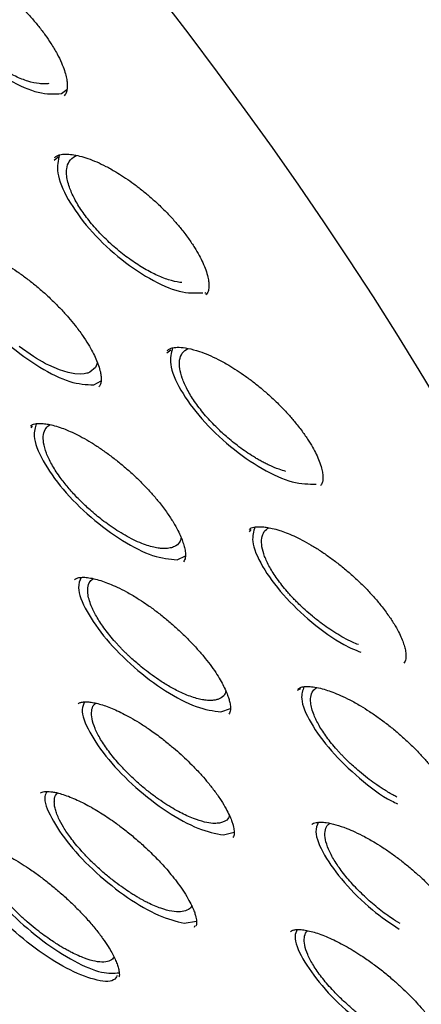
# Model space of a CAD drawing. Header units: millimetres. Extents: x 8 to 1577, y 12 to 2536.
# Tile 14 of 54: x 1344 to 1351, y 863 to 879. Entities that reach past the tile are written whole.
import ezdxf

# ---------------------------------------------------------------- set-up
doc = ezdxf.new("R2010")
doc.units = ezdxf.units.MM

msp = doc.modelspace()

# ---------------------------------------------------------------- linework, layer by layer
at = {"color": 7, "linetype": 'Continuous', "lineweight": 30}
for p, q in [((1344.647, 878.109), (1344.738, 878.178)), ((1344.519, 876.982), (1344.589, 877.035)), ((1344.874, 877.05), (1344.903, 877.061)), ((1347.097, 874.734), (1347.075, 874.718)), ((1346.431, 873.716), (1346.502, 873.764)), ((1345.192, 873.17), (1345.317, 873.237)), ((1344.13, 872.442), (1344.151, 872.472)), ((1347.836, 870.68), (1347.861, 870.717)), ((1346.607, 870.207), (1346.747, 870.271)), ((1348.649, 867.992), (1348.709, 868.021)), ((1347.351, 867.625), (1347.512, 867.684)), ((1347.393, 865.54), (1347.576, 865.589)), ((1346.729, 864.043), (1346.937, 864.077)), ((1346.909, 864.001), (1346.896, 863.969))]:
    msp.add_line(p, q, dxfattribs=at)
at = {"color": 7, "linetype": 'Continuous', "lineweight": 30, "flags": 128}
for points in [[(1346.311, 879.76), (1346.804, 879.117), (1347.287, 878.474), (1347.758, 877.833), (1348.218, 877.193), (1348.665, 876.556), (1349.1, 875.921), (1349.522, 875.29), (1349.932, 874.662), (1350.328, 874.038), (1350.711, 873.418), (1351.08, 872.803)], [(1345.253, 873.551), (1345.221, 873.467), (1345.127, 873.387), (1345.121, 873.384), (1345.113, 873.381), (1345.103, 873.377), (1345.091, 873.372), (1345.077, 873.368), (1345.03, 873.358), (1344.963, 873.353), (1344.873, 873.358), (1344.756, 873.38), (1344.608, 873.426), (1344.428, 873.504), (1344.375, 873.53), (1344.323, 873.559), (1344.271, 873.588), (1344.22, 873.619), (1344.169, 873.65), (1343.928, 873.82)]]:
    msp.add_lwpolyline(points, dxfattribs=at)
at = {"color": 7, "linetype": 'Continuous', "lineweight": 30}
for points, knots in [([(1306.867, 906.096), (1306.817, 906.047), (1306.72, 905.953), (1306.598, 905.825), (1306.502, 905.718), (1306.422, 905.624), (1306.353, 905.541), (1306.294, 905.466), (1306.237, 905.392), (1306.183, 905.319), (1306.128, 905.243), (1306.071, 905.159), (1306.011, 905.07), (1305.955, 904.982), (1305.907, 904.903), (1305.866, 904.833), (1305.829, 904.768), (1305.787, 904.693), (1305.738, 904.599), (1305.68, 904.485), (1305.621, 904.362), (1305.564, 904.234), (1305.512, 904.109), (1305.455, 903.965), (1305.397, 903.804), (1305.34, 903.629), (1305.292, 903.467), (1305.25, 903.314), (1305.214, 903.166), (1305.181, 903.018), (1305.15, 902.865), (1305.123, 902.714), (1305.098, 902.56), (1305.076, 902.398), (1305.055, 902.218), (1305.037, 902.019), (1305.023, 901.82), (1305.014, 901.632), (1305.009, 901.47), (1305.007, 901.325), (1305.007, 901.199), (1305.008, 901.088), (1305.011, 900.964), (1305.016, 900.814), (1305.024, 900.63), (1305.039, 900.398), (1305.063, 900.114), (1305.102, 899.769), (1305.154, 899.386), (1305.21, 899.046), (1305.262, 898.764), (1305.303, 898.557), (1305.345, 898.357), (1305.386, 898.175), (1305.423, 898.015), (1305.456, 897.878), (1305.484, 897.764), (1305.507, 897.673), (1305.525, 897.603), (1305.541, 897.541), (1305.56, 897.47), (1305.584, 897.379), (1305.615, 897.265), (1305.655, 897.122), (1305.705, 896.949), (1305.762, 896.756), (1305.824, 896.556), (1305.886, 896.358), (1305.974, 896.087), (1306.09, 895.747), (1306.235, 895.342), (1306.381, 894.95), (1306.537, 894.552), (1306.708, 894.131), (1306.9, 893.676), (1307.116, 893.188), (1307.357, 892.662), (1307.608, 892.136), (1307.863, 891.62), (1308.11, 891.135), (1308.357, 890.665), (1308.597, 890.22), (1308.828, 889.801), (1309.048, 889.411), (1309.236, 889.083), (1309.394, 888.812), (1309.519, 888.599), (1309.624, 888.423), (1309.699, 888.297), (1309.755, 888.204), (1309.807, 888.119), (1309.871, 888.013), (1309.953, 887.878), (1310.054, 887.713), (1310.177, 887.515), (1310.318, 887.287), (1310.48, 887.03), (1310.661, 886.748), (1310.941, 886.313), (1311.319, 885.738), (1311.828, 884.987), (1312.375, 884.2), (1312.963, 883.379), (1313.61, 882.501), (1314.319, 881.564), (1315.097, 880.569), (1315.889, 879.586), (1316.693, 878.616), (1317.509, 877.658), (1318.383, 876.659), (1319.323, 875.616), (1320.332, 874.529), (1321.36, 873.455), (1322.413, 872.387), (1323.488, 871.329), (1324.584, 870.283), (1325.692, 869.256), (1326.811, 868.251), (1327.859, 867.338), (1328.841, 866.507), (1329.761, 865.75), (1330.702, 864.995), (1331.663, 864.247), (1332.606, 863.534), (1333.52, 862.864), (1334.392, 862.242), (1335.246, 861.652), (1335.929, 861.194), (1336.447, 860.855), (1336.807, 860.622), (1337.163, 860.395), (1337.506, 860.18), (1337.821, 859.984), (1338.097, 859.816), (1338.315, 859.684), (1338.482, 859.584), (1338.612, 859.507), (1338.743, 859.429), (1338.894, 859.34), (1339.075, 859.235), (1339.283, 859.114), (1339.515, 858.982), (1339.765, 858.84), (1340.075, 858.667), (1340.45, 858.462), (1340.893, 858.225), (1341.368, 857.977), (1341.875, 857.721), (1342.423, 857.453), (1342.987, 857.187), (1343.541, 856.938), (1344.047, 856.719), (1344.507, 856.528), (1344.923, 856.363), (1345.295, 856.22), (1345.663, 856.085), (1346.044, 855.95), (1346.456, 855.812), (1346.878, 855.679), (1347.202, 855.584), (1347.419, 855.522), (1347.523, 855.494), (1347.611, 855.47), (1347.685, 855.45), (1347.746, 855.434), (1347.803, 855.419), (1347.87, 855.402), (1347.966, 855.378), (1348.095, 855.346), (1348.26, 855.306), (1348.455, 855.262), (1348.679, 855.213), (1348.961, 855.157), (1349.278, 855.099), (1349.61, 855.046), (1349.908, 855.004), (1350.174, 854.973), (1350.409, 854.95), (1350.614, 854.933), (1350.792, 854.921), (1350.948, 854.913), (1351.088, 854.907), (1351.216, 854.903), (1351.345, 854.901), (1351.485, 854.9), (1351.644, 854.902), (1351.82, 854.906), (1352.045, 854.916), (1352.317, 854.935), (1352.632, 854.969), (1352.96, 855.017), (1353.296, 855.081), (1353.587, 855.152), (1353.834, 855.223), (1354.027, 855.285), (1354.203, 855.348), (1354.357, 855.408), (1354.493, 855.465), (1354.673, 855.546), (1354.907, 855.663), (1355.133, 855.792), (1355.293, 855.893), (1355.384, 855.953), (1355.457, 856.003), (1355.52, 856.047), (1355.583, 856.093), (1355.657, 856.149), (1355.727, 856.203), (1355.786, 856.251), (1355.83, 856.287), (1355.868, 856.319), (1355.901, 856.347), (1355.936, 856.377), (1355.982, 856.417), (1356.046, 856.475), (1356.13, 856.554), (1356.232, 856.653), (1356.304, 856.728), (1356.343, 856.769)], [0, 0, 0, 0, 0.003761, 0.007132, 0.010107, 0.012622, 0.01467, 0.016524, 0.018359, 0.020292, 0.022127, 0.024258, 0.026663, 0.02892, 0.030859, 0.032482, 0.033892, 0.035456, 0.037836, 0.040552, 0.043574, 0.046575, 0.049465, 0.052243, 0.056386, 0.060246, 0.063816, 0.067012, 0.070134, 0.073272, 0.076426, 0.079721, 0.082667, 0.085945, 0.089555, 0.093496, 0.097761, 0.101193, 0.10427, 0.10699, 0.109356, 0.111366, 0.113168, 0.116229, 0.119592, 0.123255, 0.128726, 0.134759, 0.141354, 0.148511, 0.151907, 0.155413, 0.158735, 0.16168, 0.164247, 0.166436, 0.168249, 0.169684, 0.170742, 0.171545, 0.172633, 0.174071, 0.17586, 0.177999, 0.180756, 0.183855, 0.186924, 0.189918, 0.192836, 0.19919, 0.205156, 0.210735, 0.21633, 0.22238, 0.228764, 0.235588, 0.242849, 0.250549, 0.257107, 0.263773, 0.270016, 0.275803, 0.281376, 0.286449, 0.291021, 0.294122, 0.296934, 0.299221, 0.300879, 0.301771, 0.302802, 0.30415, 0.305812, 0.307961, 0.310477, 0.313361, 0.316612, 0.32023, 0.324065, 0.333015, 0.341831, 0.352149, 0.362277, 0.372213, 0.384588, 0.396774, 0.408832, 0.420764, 0.432568, 0.444245, 0.457913, 0.471578, 0.485243, 0.498908, 0.512821, 0.526734, 0.540649, 0.554564, 0.56848, 0.579519, 0.590797, 0.602314, 0.61407, 0.626066, 0.636947, 0.647732, 0.65829, 0.668621, 0.673185, 0.677703, 0.682176, 0.686599, 0.690661, 0.694157, 0.697089, 0.698991, 0.700547, 0.702073, 0.704007, 0.706351, 0.709052, 0.712072, 0.71532, 0.718797, 0.724159, 0.729987, 0.736282, 0.743044, 0.750264, 0.758475, 0.76612, 0.773199, 0.779711, 0.785657, 0.791034, 0.795844, 0.801781, 0.807887, 0.814266, 0.820918, 0.822756, 0.82437, 0.825754, 0.826907, 0.827829, 0.828602, 0.829633, 0.830978, 0.833114, 0.835746, 0.838875, 0.842501, 0.846613, 0.852696, 0.858292, 0.863401, 0.868022, 0.872154, 0.875798, 0.878912, 0.881737, 0.884285, 0.886555, 0.888819, 0.891412, 0.894373, 0.897705, 0.901406, 0.907282, 0.913569, 0.920222, 0.927241, 0.934574, 0.938971, 0.943317, 0.947267, 0.950773, 0.953834, 0.956649, 0.963425, 0.970404, 0.973008, 0.975289, 0.977201, 0.978438, 0.980014, 0.981929, 0.984073, 0.985358, 0.986492, 0.987475, 0.988309, 0.989063, 0.990121, 0.991834, 0.994051, 0.996773, 1, 1, 1, 1]), ([(1342.154, 880.436), (1342.169, 880.448), (1342.196, 880.47), (1342.249, 880.487), (1342.306, 880.495), (1342.363, 880.496), (1342.42, 880.493), (1342.49, 880.484), (1342.577, 880.466), (1342.691, 880.432), (1342.808, 880.388), (1342.933, 880.333), (1343.063, 880.266), (1343.21, 880.181), (1343.368, 880.077), (1343.532, 879.957), (1343.694, 879.826), (1343.85, 879.687), (1343.997, 879.543), (1344.135, 879.396), (1344.259, 879.249), (1344.371, 879.102), (1344.477, 878.947), (1344.57, 878.788), (1344.645, 878.635), (1344.696, 878.504), (1344.727, 878.395), (1344.741, 878.306), (1344.744, 878.245), (1344.742, 878.202), (1344.737, 878.17), (1344.729, 878.138), (1344.716, 878.104), (1344.699, 878.084), (1344.69, 878.073)], [0, 0, 0, 0, 0.041847, 0.077816, 0.107731, 0.131291, 0.150493, 0.168439, 0.200619, 0.229031, 0.261198, 0.288646, 0.318944, 0.352112, 0.388186, 0.425447, 0.46238, 0.498927, 0.535028, 0.570643, 0.605763, 0.640421, 0.674476, 0.717252, 0.756734, 0.79293, 0.825875, 0.856105, 0.884294, 0.900252, 0.915998, 0.937145, 0.965177, 1, 1, 1, 1]), ([(1342.23, 880.478), (1342.207, 880.378), (1342.161, 880.174), (1342.353, 879.701), (1342.715, 879.187), (1343.21, 878.699), (1343.753, 878.32), (1344.277, 878.09), (1344.524, 878.102), (1344.647, 878.109)], [0, 0, 0, 0, 0.137923, 0.281493, 0.425131, 0.568813, 0.712511, 0.856213, 1, 1, 1, 1]), ([(1344.429, 878.28), (1344.404, 878.277), (1344.354, 878.272), (1344.24, 878.279), (1344.079, 878.313), (1343.868, 878.395), (1343.645, 878.514), (1343.417, 878.665), (1343.187, 878.848), (1342.994, 879.03), (1342.84, 879.197), (1342.722, 879.34), (1342.6, 879.51), (1342.485, 879.703), (1342.413, 879.868), (1342.377, 879.986), (1342.361, 880.065), (1342.352, 880.143), (1342.355, 880.245), (1342.383, 880.334), (1342.435, 880.405), (1342.474, 880.432), (1342.493, 880.446)], [0, 0, 0, 0, 0.032876, 0.066205, 0.132941, 0.199888, 0.264192, 0.330058, 0.397481, 0.466453, 0.510335, 0.55446, 0.598828, 0.665767, 0.733233, 0.761527, 0.791271, 0.822465, 0.855106, 0.924629, 0.961596, 1, 1, 1, 1]), ([(1344.528, 877.026), (1344.541, 877.036), (1344.564, 877.056), (1344.61, 877.072), (1344.661, 877.081), (1344.728, 877.085), (1344.823, 877.079), (1344.95, 877.054), (1345.091, 877.012), (1345.241, 876.953), (1345.399, 876.878), (1345.553, 876.792), (1345.7, 876.7), (1345.84, 876.604), (1345.984, 876.495), (1346.13, 876.375), (1346.277, 876.244), (1346.42, 876.105), (1346.553, 875.963), (1346.681, 875.812), (1346.799, 875.657), (1346.902, 875.504), (1346.982, 875.366), (1347.046, 875.238), (1347.097, 875.114), (1347.13, 875.003), (1347.147, 874.902), (1347.148, 874.82), (1347.136, 874.749), (1347.111, 874.716), (1347.097, 874.698)], [0, 0, 0, 0, 0.041405, 0.074503, 0.099555, 0.124179, 0.16055, 0.19907, 0.236954, 0.274151, 0.310685, 0.348451, 0.378174, 0.40911, 0.441255, 0.474586, 0.509062, 0.544631, 0.579585, 0.612533, 0.653387, 0.690775, 0.724695, 0.756759, 0.792122, 0.831122, 0.862938, 0.900966, 0.946689, 1, 1, 1, 1]), ([(1344.61, 877.07), (1344.587, 876.976), (1344.54, 876.781), (1344.732, 876.322), (1345.095, 875.815), (1345.593, 875.332), (1346.14, 874.953), (1346.669, 874.72), (1346.918, 874.727), (1347.043, 874.731)], [0, 0, 0, 0, 0.133972, 0.2782, 0.422496, 0.566837, 0.711194, 0.855555, 1, 1, 1, 1]), ([(1346.687, 874.908), (1346.676, 874.908), (1346.609, 874.911), (1346.463, 874.948), (1346.251, 875.031), (1346.025, 875.152), (1345.794, 875.303), (1345.564, 875.485), (1345.346, 875.688), (1345.151, 875.902), (1344.987, 876.119), (1344.859, 876.33), (1344.783, 876.502), (1344.745, 876.637), (1344.729, 876.741), (1344.732, 876.856), (1344.768, 876.971), (1344.838, 877.023), (1344.874, 877.05)], [0, 0, 0, 0, 0.013369, 0.083847, 0.154402, 0.223024, 0.292869, 0.363933, 0.436209, 0.506969, 0.577547, 0.647934, 0.718122, 0.76018, 0.804224, 0.850248, 0.922917, 1, 1, 1, 1]), ([(1342.709, 875.464), (1342.721, 875.474), (1342.742, 875.491), (1342.785, 875.504), (1342.827, 875.511), (1342.871, 875.514), (1342.925, 875.512), (1343.001, 875.503), (1343.107, 875.48), (1343.222, 875.445), (1343.343, 875.398), (1343.466, 875.343), (1343.6, 875.273), (1343.742, 875.191), (1343.889, 875.095), (1344.039, 874.988), (1344.191, 874.869), (1344.342, 874.741), (1344.49, 874.603), (1344.632, 874.461), (1344.762, 874.318), (1344.886, 874.168), (1345, 874.014), (1345.098, 873.864), (1345.174, 873.73), (1345.232, 873.608), (1345.277, 873.494), (1345.305, 873.395), (1345.319, 873.306), (1345.32, 873.236), (1345.31, 873.178), (1345.29, 873.151), (1345.279, 873.136)], [0, 0, 0, 0, 0.040577, 0.073592, 0.098851, 0.117686, 0.135814, 0.165694, 0.196726, 0.231069, 0.259027, 0.288866, 0.320332, 0.3525, 0.385301, 0.418753, 0.452856, 0.487578, 0.522872, 0.558682, 0.593611, 0.626531, 0.66734, 0.70468, 0.738549, 0.770328, 0.804427, 0.841137, 0.870596, 0.906114, 0.949293, 1, 1, 1, 1]), ([(1342.804, 875.507), (1342.781, 875.431), (1342.728, 875.263), (1342.9, 874.835), (1343.247, 874.336), (1343.735, 873.846), (1344.277, 873.45), (1344.808, 873.189), (1345.064, 873.176), (1345.192, 873.17)], [0, 0, 0, 0, 0.11963, 0.266248, 0.412935, 0.559668, 0.706417, 0.85317, 1, 1, 1, 1]), ([(1346.439, 873.753), (1346.453, 873.764), (1346.477, 873.784), (1346.527, 873.799), (1346.58, 873.807), (1346.66, 873.809), (1346.791, 873.795), (1346.965, 873.748), (1347.14, 873.681), (1347.306, 873.603), (1347.469, 873.514), (1347.625, 873.417), (1347.771, 873.317), (1347.92, 873.206), (1348.07, 873.083), (1348.219, 872.951), (1348.363, 872.812), (1348.496, 872.672), (1348.624, 872.523), (1348.742, 872.37), (1348.844, 872.219), (1348.923, 872.085), (1348.986, 871.961), (1349.035, 871.842), (1349.066, 871.738), (1349.082, 871.644), (1349.084, 871.568), (1349.073, 871.504), (1349.05, 871.475), (1349.038, 871.458)], [0, 0, 0, 0, 0.045099, 0.0802679, 0.1057189, 0.1294583, 0.1802014, 0.2341104, 0.2715389, 0.3101231, 0.3501858, 0.3813299, 0.4134266, 0.4464749, 0.4804489, 0.5153047, 0.5509887, 0.5859397, 0.6188801, 0.6597191, 0.6970897, 0.7309923, 0.7629269, 0.7977099, 0.8356578, 0.8663895, 0.9032698, 0.9478446, 1, 1, 1, 1]), ([(1346.529, 873.797), (1346.506, 873.712), (1346.457, 873.53), (1346.644, 873.089), (1347.005, 872.591), (1347.504, 872.11), (1348.053, 871.73), (1348.588, 871.489), (1348.841, 871.489), (1348.968, 871.489)], [0, 0, 0, 0, 0.12752, 0.272823, 0.418194, 0.56361, 0.709043, 0.854481, 1, 1, 1, 1]), ([(1348.452, 871.704), (1348.414, 871.715), (1348.324, 871.741), (1348.203, 871.792), (1348.1, 871.842), (1348.034, 871.877), (1347.968, 871.914), (1347.882, 871.966), (1347.778, 872.033), (1347.623, 872.144), (1347.449, 872.286), (1347.284, 872.439), (1347.161, 872.568), (1347.066, 872.675), (1346.98, 872.783), (1346.877, 872.924), (1346.772, 873.095), (1346.688, 873.283), (1346.644, 873.452), (1346.643, 873.596), (1346.686, 873.718), (1346.756, 873.766), (1346.791, 873.79)], [0, 0, 0, 0, 0.042352, 0.100542, 0.122954, 0.144881, 0.166322, 0.187276, 0.227709, 0.266193, 0.337221, 0.400436, 0.438843, 0.476998, 0.5149, 0.552546, 0.626981, 0.700383, 0.770163, 0.843369, 0.919987, 1, 1, 1, 1]), ([(1344.119, 872.475), (1344.129, 872.483), (1344.148, 872.499), (1344.188, 872.51), (1344.228, 872.516), (1344.272, 872.518), (1344.325, 872.516), (1344.398, 872.508), (1344.501, 872.486), (1344.614, 872.453), (1344.734, 872.407), (1344.859, 872.352), (1344.999, 872.281), (1345.149, 872.194), (1345.304, 872.094), (1345.46, 871.983), (1345.616, 871.863), (1345.768, 871.734), (1345.916, 871.6), (1346.056, 871.46), (1346.187, 871.318), (1346.318, 871.162), (1346.44, 871), (1346.543, 870.842), (1346.619, 870.708), (1346.672, 870.595), (1346.71, 870.495), (1346.731, 870.422), (1346.742, 870.365), (1346.748, 870.32), (1346.749, 870.277), (1346.745, 870.237), (1346.736, 870.201), (1346.722, 870.182), (1346.714, 870.172)], [0, 0, 0, 0, 0.039976, 0.072466, 0.097294, 0.115887, 0.133717, 0.162747, 0.192966, 0.227063, 0.255187, 0.285482, 0.317945, 0.352205, 0.386715, 0.421318, 0.456012, 0.490793, 0.525671, 0.560639, 0.595459, 0.630131, 0.674208, 0.713989, 0.749523, 0.780852, 0.809056, 0.840517, 0.857853, 0.876259, 0.898572, 0.926684, 0.960492, 1, 1, 1, 1]), ([(1344.22, 872.514), (1344.198, 872.449), (1344.144, 872.296), (1344.307, 871.891), (1344.649, 871.4), (1345.136, 870.912), (1345.68, 870.512), (1346.216, 870.241), (1346.477, 870.218), (1346.607, 870.207)], [0, 0, 0, 0, 0.109828, 0.258078, 0.406399, 0.554766, 0.70315, 0.851537, 1, 1, 1, 1]), ([(1346.677, 870.579), (1346.67, 870.553), (1346.651, 870.486), (1346.589, 870.441), (1346.528, 870.415), (1346.489, 870.404), (1346.443, 870.397), (1346.389, 870.395), (1346.321, 870.398), (1346.235, 870.411), (1346.128, 870.439), (1346.004, 870.482), (1345.868, 870.542), (1345.727, 870.617), (1345.589, 870.7), (1345.459, 870.788), (1345.305, 870.901), (1345.139, 871.038), (1344.992, 871.177), (1344.887, 871.284), (1344.811, 871.368), (1344.738, 871.452), (1344.671, 871.536), (1344.578, 871.662), (1344.472, 871.827), (1344.381, 872.019), (1344.334, 872.191), (1344.333, 872.333), (1344.37, 872.439), (1344.426, 872.478), (1344.451, 872.495)], [0, 0, 0, 0, 0.038019, 0.097555, 0.113759, 0.131443, 0.150607, 0.171252, 0.193379, 0.223122, 0.255185, 0.289573, 0.326288, 0.362868, 0.397174, 0.429202, 0.458946, 0.51152, 0.554945, 0.577807, 0.600675, 0.623546, 0.646422, 0.669301, 0.726433, 0.783576, 0.840723, 0.897867, 0.955, 1, 1, 1, 1]), ([(1347.828, 870.719), (1347.84, 870.728), (1347.861, 870.745), (1347.903, 870.758), (1347.946, 870.764), (1347.991, 870.767), (1348.045, 870.766), (1348.12, 870.759), (1348.225, 870.739), (1348.339, 870.708), (1348.462, 870.664), (1348.589, 870.61), (1348.73, 870.541), (1348.881, 870.456), (1349.038, 870.359), (1349.196, 870.25), (1349.353, 870.132), (1349.507, 870.005), (1349.657, 869.872), (1349.798, 869.734), (1349.93, 869.594), (1350.062, 869.44), (1350.184, 869.279), (1350.288, 869.123), (1350.364, 868.989), (1350.417, 868.876), (1350.455, 868.778), (1350.475, 868.705), (1350.486, 868.649), (1350.491, 868.605), (1350.492, 868.561), (1350.488, 868.52), (1350.478, 868.482), (1350.462, 868.461), (1350.454, 868.45)], [0, 0, 0, 0, 0.040025, 0.072546, 0.097396, 0.116003, 0.133844, 0.162891, 0.193121, 0.227226, 0.25535, 0.285639, 0.318093, 0.352354, 0.386876, 0.421496, 0.45621, 0.491011, 0.525907, 0.560888, 0.595712, 0.630382, 0.674453, 0.714231, 0.749766, 0.781105, 0.809269, 0.840273, 0.857203, 0.875091, 0.897093, 0.925306, 0.95961, 1, 1, 1, 1]), ([(1347.926, 870.761), (1347.904, 870.686), (1347.853, 870.52), (1348.031, 870.101), (1348.388, 869.61), (1348.882, 869.138), (1349.364, 868.786), (1349.631, 868.676), (1349.727, 868.636)], [0, 0, 0, 0, 0.150109, 0.336072, 0.522122, 0.708231, 0.894362, 1, 1, 1, 1]), ([(1349.683, 868.766), (1349.65, 868.78), (1349.571, 868.812), (1349.442, 868.878), (1349.302, 868.959), (1349.171, 869.045), (1349.038, 869.14), (1348.907, 869.244), (1348.783, 869.351), (1348.69, 869.438), (1348.621, 869.507), (1348.569, 869.56), (1348.52, 869.614), (1348.426, 869.72), (1348.301, 869.879), (1348.173, 870.081), (1348.086, 870.266), (1348.04, 870.432), (1348.037, 870.575), (1348.075, 870.687), (1348.136, 870.729), (1348.165, 870.749)], [0, 0, 0, 0, 0.036654, 0.088674, 0.137471, 0.183038, 0.22537, 0.276755, 0.32237, 0.362204, 0.383582, 0.404826, 0.425936, 0.446912, 0.529334, 0.609595, 0.687682, 0.765291, 0.845368, 0.9279, 1, 1, 1, 1]), ([(1344.868, 869.868), (1344.878, 869.876), (1344.897, 869.891), (1344.936, 869.902), (1344.976, 869.907), (1345.019, 869.909), (1345.063, 869.907), (1345.127, 869.899), (1345.218, 869.881), (1345.335, 869.846), (1345.459, 869.8), (1345.596, 869.74), (1345.753, 869.66), (1345.915, 869.565), (1346.077, 869.459), (1346.233, 869.348), (1346.391, 869.224), (1346.546, 869.093), (1346.695, 868.956), (1346.836, 868.816), (1346.967, 868.674), (1347.087, 868.533), (1347.193, 868.394), (1347.283, 868.262), (1347.355, 868.143), (1347.412, 868.032), (1347.455, 867.936), (1347.484, 867.852), (1347.5, 867.791), (1347.509, 867.742), (1347.513, 867.696), (1347.512, 867.656), (1347.505, 867.618), (1347.492, 867.6), (1347.484, 867.59)], [0, 0, 0, 0, 0.041744, 0.075675, 0.101569, 0.119791, 0.136784, 0.15425, 0.189781, 0.222725, 0.25302, 0.285602, 0.321897, 0.361903, 0.394376, 0.428968, 0.46439, 0.499767, 0.535048, 0.570181, 0.605125, 0.63987, 0.674442, 0.708808, 0.740655, 0.768801, 0.800578, 0.825828, 0.850983, 0.868898, 0.889318, 0.917355, 0.954323, 1, 1, 1, 1]), ([(1344.976, 869.906), (1344.955, 869.853), (1344.899, 869.719), (1345.052, 869.338), (1345.385, 868.858), (1345.867, 868.371), (1346.411, 867.964), (1346.952, 867.68), (1347.218, 867.644), (1347.351, 867.625)], [0, 0, 0, 0, 0.097164, 0.247523, 0.397954, 0.548432, 0.698927, 0.849427, 1, 1, 1, 1]), ([(1347.435, 867.979), (1347.429, 867.959), (1347.412, 867.901), (1347.353, 867.859), (1347.283, 867.832), (1347.226, 867.821), (1347.159, 867.817), (1347.08, 867.823), (1346.988, 867.84), (1346.885, 867.869), (1346.77, 867.911), (1346.658, 867.961), (1346.554, 868.014), (1346.464, 868.064), (1346.378, 868.116), (1346.273, 868.184), (1346.155, 868.267), (1346.03, 868.364), (1345.927, 868.449), (1345.847, 868.52), (1345.788, 868.575), (1345.74, 868.621), (1345.698, 868.663), (1345.655, 868.707), (1345.613, 868.751), (1345.573, 868.795), (1345.484, 868.895), (1345.361, 869.05), (1345.233, 869.248), (1345.153, 869.409), (1345.109, 869.538), (1345.089, 869.64), (1345.09, 869.746), (1345.116, 869.835), (1345.167, 869.871), (1345.187, 869.885)], [0, 0, 0, 0, 0.030623, 0.088936, 0.113169, 0.138792, 0.165807, 0.194215, 0.22402, 0.255222, 0.287826, 0.321832, 0.346105, 0.369089, 0.390782, 0.411183, 0.448085, 0.47981, 0.506347, 0.52769, 0.54383, 0.554763, 0.567419, 0.57997, 0.592417, 0.604758, 0.616994, 0.676499, 0.733373, 0.787606, 0.825474, 0.86372, 0.902343, 0.960924, 1, 1, 1, 1]), ([(1348.654, 868.011), (1348.665, 868.02), (1348.685, 868.036), (1348.726, 868.048), (1348.764, 868.054), (1348.802, 868.057), (1348.842, 868.056), (1348.907, 868.052), (1349.002, 868.036), (1349.124, 868.004), (1349.249, 867.961), (1349.385, 867.905), (1349.542, 867.829), (1349.709, 867.737), (1349.877, 867.631), (1350.038, 867.52), (1350.201, 867.397), (1350.359, 867.266), (1350.51, 867.131), (1350.653, 866.993), (1350.785, 866.853), (1350.904, 866.714), (1351.009, 866.579), (1351.098, 866.451), (1351.169, 866.336), (1351.226, 866.229), (1351.269, 866.136), (1351.3, 866.052), (1351.317, 865.992), (1351.326, 865.945), (1351.332, 865.904), (1351.333, 865.865), (1351.33, 865.828), (1351.322, 865.795), (1351.308, 865.778), (1351.301, 865.768)], [0, 0, 0, 0, 0.041904, 0.075049, 0.099173, 0.114725, 0.129919, 0.147096, 0.185555, 0.220197, 0.249914, 0.281625, 0.317805, 0.358457, 0.391914, 0.427643, 0.463587, 0.499313, 0.534771, 0.569907, 0.604688, 0.63911, 0.673206, 0.706765, 0.737385, 0.764444, 0.794988, 0.819305, 0.845239, 0.860861, 0.878244, 0.899865, 0.927456, 0.960858, 1, 1, 1, 1]), ([(1348.76, 868.052), (1348.738, 867.99), (1348.685, 867.842), (1348.852, 867.447), (1349.202, 866.963), (1349.692, 866.497), (1350.108, 866.178), (1350.315, 866.084), (1350.349, 866.068)], [0, 0, 0, 0, 0.14673, 0.349874, 0.553115, 0.75642, 0.95975, 1, 1, 1, 1]), ([(1350.336, 866.182), (1350.313, 866.195), (1350.262, 866.221), (1350.185, 866.266), (1350.084, 866.328), (1349.967, 866.406), (1349.832, 866.506), (1349.71, 866.605), (1349.607, 866.695), (1349.534, 866.762), (1349.481, 866.814), (1349.438, 866.857), (1349.396, 866.9), (1349.356, 866.944), (1349.267, 867.043), (1349.143, 867.196), (1349.013, 867.393), (1348.933, 867.554), (1348.889, 867.683), (1348.87, 867.786), (1348.872, 867.891), (1348.9, 867.984), (1348.954, 868.022), (1348.977, 868.038)], [0, 0, 0, 0, 0.027063, 0.058397, 0.088083, 0.142479, 0.19027, 0.243684, 0.285316, 0.315145, 0.334356, 0.353419, 0.372335, 0.391101, 0.40972, 0.500436, 0.58744, 0.670715, 0.728297, 0.786556, 0.845487, 0.935055, 1, 1, 1, 1]), ([(1344.925, 867.763), (1344.936, 867.77), (1344.955, 867.785), (1345.009, 867.796), (1345.08, 867.798), (1345.168, 867.788), (1345.261, 867.768), (1345.364, 867.737), (1345.474, 867.697), (1345.592, 867.646), (1345.718, 867.584), (1345.854, 867.51), (1346.001, 867.421), (1346.168, 867.31), (1346.341, 867.183), (1346.504, 867.051), (1346.642, 866.931), (1346.767, 866.816), (1346.895, 866.69), (1347.02, 866.557), (1347.141, 866.416), (1347.254, 866.271), (1347.356, 866.124), (1347.437, 865.989), (1347.494, 865.876), (1347.53, 865.789), (1347.553, 865.722), (1347.566, 865.67), (1347.573, 865.628), (1347.577, 865.587), (1347.576, 865.551), (1347.571, 865.521), (1347.56, 865.507), (1347.555, 865.499)], [0, 0, 0, 0, 0.0470359, 0.0884741, 0.1241781, 0.1556411, 0.1862333, 0.2160837, 0.2451921, 0.2738502, 0.3036822, 0.3349195, 0.3675601, 0.4016176, 0.444999, 0.4815174, 0.5113872, 0.5401013, 0.5702552, 0.6067778, 0.6390605, 0.6754849, 0.7157859, 0.7535905, 0.7861658, 0.8135375, 0.8357387, 0.8557948, 0.8739726, 0.8944179, 0.9216497, 0.9569087, 1, 1, 1, 1]), ([(1345.037, 867.795), (1345.017, 867.756), (1344.962, 867.642), (1345.101, 867.289), (1345.421, 866.82), (1345.897, 866.333), (1346.44, 865.918), (1346.984, 865.617), (1347.256, 865.566), (1347.393, 865.54)], [0, 0, 0, 0, 0.080149, 0.233341, 0.386606, 0.53992, 0.693253, 0.846588, 1, 1, 1, 1]), ([(1347.495, 865.871), (1347.491, 865.857), (1347.477, 865.808), (1347.428, 865.776), (1347.375, 865.753), (1347.343, 865.744), (1347.306, 865.738), (1347.263, 865.735), (1347.189, 865.736), (1347.069, 865.755), (1346.882, 865.814), (1346.697, 865.899), (1346.531, 865.991), (1346.397, 866.074), (1346.256, 866.171), (1346.112, 866.28), (1345.965, 866.402), (1345.845, 866.512), (1345.752, 866.604), (1345.683, 866.675), (1345.575, 866.793), (1345.44, 866.958), (1345.303, 867.161), (1345.207, 867.348), (1345.155, 867.512), (1345.151, 867.645), (1345.176, 867.734), (1345.217, 867.764), (1345.231, 867.773)], [0, 0, 0, 0, 0.0222, 0.080106, 0.095548, 0.111861, 0.129046, 0.147103, 0.166034, 0.217137, 0.273698, 0.335729, 0.368849, 0.403347, 0.439227, 0.47649, 0.515139, 0.555177, 0.57576, 0.596279, 0.616733, 0.677609, 0.737891, 0.797571, 0.85664, 0.915089, 0.972913, 1, 1, 1, 1]), ([(1344.287, 866.249), (1344.295, 866.255), (1344.31, 866.265), (1344.349, 866.274), (1344.399, 866.277), (1344.461, 866.274), (1344.523, 866.265), (1344.602, 866.247), (1344.7, 866.218), (1344.817, 866.173), (1344.939, 866.12), (1345.099, 866.04), (1345.298, 865.925), (1345.513, 865.782), (1345.702, 865.641), (1345.873, 865.503), (1346.027, 865.367), (1346.157, 865.245), (1346.256, 865.146), (1346.346, 865.052), (1346.436, 864.951), (1346.533, 864.836), (1346.634, 864.705), (1346.73, 864.567), (1346.808, 864.435), (1346.864, 864.324), (1346.899, 864.238), (1346.92, 864.172), (1346.932, 864.12), (1346.938, 864.076), (1346.939, 864.037), (1346.935, 864.01), (1346.927, 863.998), (1346.923, 863.992)], [0, 0, 0, 0, 0.043475, 0.080118, 0.109725, 0.133842, 0.157203, 0.179958, 0.212905, 0.24445, 0.274623, 0.303717, 0.358717, 0.409698, 0.445065, 0.48347, 0.524149, 0.552052, 0.576748, 0.59851, 0.622816, 0.65175, 0.685264, 0.723332, 0.761894, 0.795324, 0.823616, 0.846807, 0.867569, 0.890968, 0.918464, 0.954753, 1, 1, 1, 1]), ([(1344.398, 866.276), (1344.383, 866.25), (1344.328, 866.156), (1344.454, 865.833), (1344.758, 865.376), (1345.226, 864.889), (1345.764, 864.463), (1346.31, 864.144), (1346.589, 864.076), (1346.729, 864.043)], [0, 0, 0, 0, 0.059212, 0.215889, 0.372643, 0.529447, 0.68627, 0.843096, 1, 1, 1, 1]), ([(1346.854, 864.341), (1346.852, 864.336), (1346.841, 864.298), (1346.779, 864.259), (1346.67, 864.229), (1346.519, 864.239), (1346.332, 864.29), (1346.175, 864.357), (1346.072, 864.409), (1346.029, 864.432), (1345.979, 864.459), (1345.921, 864.493), (1345.855, 864.533), (1345.768, 864.589), (1345.655, 864.666), (1345.515, 864.77), (1345.363, 864.895), (1345.238, 865.008), (1345.145, 865.097), (1345.086, 865.157), (1345.03, 865.216), (1344.961, 865.292), (1344.883, 865.383), (1344.777, 865.518), (1344.675, 865.669), (1344.601, 865.809), (1344.558, 865.914), (1344.534, 865.994), (1344.522, 866.066), (1344.523, 866.15), (1344.537, 866.217), (1344.573, 866.244), (1344.581, 866.251)], [0, 0, 0, 0, 0.008474, 0.067412, 0.124592, 0.184149, 0.246097, 0.310449, 0.320366, 0.332163, 0.345842, 0.361404, 0.378849, 0.39818, 0.430706, 0.46748, 0.508505, 0.553788, 0.572153, 0.5901, 0.60763, 0.624741, 0.657695, 0.688973, 0.746426, 0.797164, 0.828342, 0.859305, 0.890052, 0.920582, 0.980915, 1, 1, 1, 1]), ([(1348.891, 865.716), (1348.901, 865.724), (1348.919, 865.738), (1348.959, 865.749), (1349, 865.755), (1349.045, 865.756), (1349.09, 865.754), (1349.169, 865.746), (1349.296, 865.718), (1349.464, 865.661), (1349.629, 865.591), (1349.792, 865.511), (1349.959, 865.416), (1350.124, 865.311), (1350.282, 865.201), (1350.442, 865.08), (1350.6, 864.95), (1350.751, 864.816), (1350.894, 864.679), (1351.027, 864.54), (1351.148, 864.401), (1351.255, 864.265), (1351.347, 864.136), (1351.419, 864.019), (1351.478, 863.911), (1351.521, 863.818), (1351.551, 863.735), (1351.566, 863.677), (1351.575, 863.631), (1351.579, 863.588), (1351.578, 863.55), (1351.573, 863.517), (1351.561, 863.5), (1351.554, 863.491)], [0, 0, 0, 0, 0.0414127, 0.0754262, 0.1018253, 0.1209114, 0.1383031, 0.1554617, 0.2052868, 0.2525607, 0.2863022, 0.3234629, 0.3640408, 0.3967456, 0.4314005, 0.4668219, 0.5021971, 0.5374772, 0.5726094, 0.6075521, 0.6422917, 0.6768535, 0.7112076, 0.7430471, 0.771186, 0.8029553, 0.8281999, 0.8531445, 0.8707506, 0.8907323, 0.9183009, 0.9547967, 1, 1, 1, 1]), ([(1349.003, 865.754), (1348.982, 865.705), (1348.928, 865.575), (1349.083, 865.205), (1349.421, 864.737), (1349.884, 864.276), (1350.221, 864.045), (1350.375, 863.94)], [0, 0, 0, 0, 0.1385416, 0.3626819, 0.5869305, 0.8112513, 1, 1, 1, 1]), ([(1350.39, 864.036), (1350.34, 864.067), (1350.211, 864.147), (1350.005, 864.304), (1349.782, 864.498), (1349.58, 864.704), (1349.405, 864.912), (1349.267, 865.113), (1349.17, 865.299), (1349.117, 865.464), (1349.112, 865.599), (1349.139, 865.692), (1349.183, 865.725), (1349.198, 865.736)], [0, 0, 0, 0, 0.063304, 0.161612, 0.260066, 0.360202, 0.459836, 0.558954, 0.657541, 0.755584, 0.853071, 0.949988, 1, 1, 1, 1]), ([(1342.982, 865.393), (1342.986, 865.396), (1342.996, 865.403), (1343.019, 865.409), (1343.047, 865.413), (1343.083, 865.414), (1343.122, 865.412), (1343.171, 865.406), (1343.236, 865.393), (1343.32, 865.37), (1343.418, 865.336), (1343.53, 865.29), (1343.658, 865.229), (1343.798, 865.154), (1343.941, 865.07), (1344.093, 864.972), (1344.251, 864.861), (1344.418, 864.733), (1344.585, 864.595), (1344.758, 864.441), (1344.929, 864.274), (1345.089, 864.104), (1345.228, 863.94), (1345.345, 863.787), (1345.457, 863.621), (1345.533, 863.482), (1345.582, 863.37), (1345.604, 863.305), (1345.617, 863.256), (1345.624, 863.217), (1345.627, 863.177), (1345.626, 863.148), (1345.62, 863.139), (1345.617, 863.134)], [0, 0, 0, 0, 0.034836, 0.064731, 0.089624, 0.109414, 0.126809, 0.144192, 0.170239, 0.196302, 0.223742, 0.25323, 0.284771, 0.318269, 0.351122, 0.382012, 0.420097, 0.455223, 0.492268, 0.532373, 0.575466, 0.618289, 0.659237, 0.698314, 0.736178, 0.792577, 0.82078, 0.849238, 0.868354, 0.887581, 0.909011, 0.949618, 1, 1, 1, 1]), ([(1343.067, 865.413), (1343.074, 865.313), (1343.089, 865.112), (1343.371, 864.661), (1343.799, 864.18), (1344.328, 863.727), (1344.868, 863.381), (1345.344, 863.179), (1345.534, 863.196), (1345.624, 863.204)], [0, 0, 0, 0, 0.143613, 0.288387, 0.433155, 0.577994, 0.722879, 0.867779, 1, 1, 1, 1]), ([(1345.539, 863.464), (1345.519, 863.444), (1345.479, 863.4), (1345.368, 863.378), (1345.221, 863.391), (1345.037, 863.444), (1344.875, 863.516), (1344.756, 863.578), (1344.686, 863.617), (1344.61, 863.662), (1344.527, 863.714), (1344.43, 863.779), (1344.319, 863.86), (1344.192, 863.957), (1344.06, 864.068), (1343.923, 864.192), (1343.789, 864.323), (1343.669, 864.453), (1343.568, 864.572), (1343.478, 864.689), (1343.402, 864.8), (1343.342, 864.901), (1343.304, 864.974), (1343.28, 865.029), (1343.263, 865.071), (1343.249, 865.112), (1343.228, 865.188), (1343.221, 865.284), (1343.234, 865.36), (1343.261, 865.383), (1343.264, 865.385)], [0, 0, 0, 0, 0.055417, 0.115223, 0.176582, 0.239507, 0.304012, 0.322206, 0.34186, 0.362975, 0.385552, 0.409594, 0.441701, 0.476101, 0.512796, 0.551789, 0.594689, 0.634405, 0.670931, 0.704259, 0.743704, 0.777449, 0.805482, 0.82177, 0.837956, 0.854038, 0.870017, 0.932801, 0.993927, 1, 1, 1, 1]), ([(1345.592, 863.155), (1345.574, 863.127), (1345.518, 863.035), (1345.215, 863.066), (1344.743, 863.256), (1344.194, 863.603), (1343.665, 864.052), (1343.232, 864.529), (1342.95, 864.977), (1342.934, 865.177), (1342.926, 865.277)], [0, 0, 0, 0, 0.058704, 0.193353, 0.328163, 0.462326, 0.5967, 0.731016, 0.865074, 1, 1, 1, 1]), ([(1348.533, 863.903), (1348.543, 863.91), (1348.562, 863.924), (1348.615, 863.935), (1348.688, 863.938), (1348.779, 863.928), (1348.879, 863.906), (1348.988, 863.874), (1349.106, 863.83), (1349.272, 863.759), (1349.489, 863.648), (1349.729, 863.499), (1349.937, 863.353), (1350.111, 863.219), (1350.271, 863.085), (1350.412, 862.958), (1350.543, 862.832), (1350.664, 862.706), (1350.784, 862.572), (1350.896, 862.432), (1351, 862.288), (1351.082, 862.155), (1351.139, 862.046), (1351.176, 861.96), (1351.199, 861.895), (1351.212, 861.845), (1351.22, 861.805), (1351.224, 861.766), (1351.223, 861.734), (1351.219, 861.708), (1351.21, 861.695), (1351.205, 861.688)], [0, 0, 0, 0, 0.046591, 0.088074, 0.124329, 0.156792, 0.188612, 0.219906, 0.250678, 0.280948, 0.340462, 0.398743, 0.437323, 0.475834, 0.513186, 0.546021, 0.575104, 0.610018, 0.641506, 0.677486, 0.717694, 0.755558, 0.788184, 0.815596, 0.83783, 0.857891, 0.876074, 0.896504, 0.923411, 0.957969, 1, 1, 1, 1]), ([(1348.647, 863.935), (1348.629, 863.899), (1348.575, 863.789), (1348.717, 863.446), (1349.043, 862.99), (1349.439, 862.582), (1349.709, 862.388), (1349.798, 862.325)], [0, 0, 0, 0, 0.1232278, 0.3744394, 0.6257733, 0.8771894, 1, 1, 1, 1]), ([(1349.845, 862.383), (1349.807, 862.411), (1349.72, 862.474), (1349.587, 862.583), (1349.47, 862.687), (1349.376, 862.776), (1349.305, 862.847), (1349.193, 862.965), (1349.054, 863.129), (1348.913, 863.331), (1348.817, 863.514), (1348.765, 863.673), (1348.761, 863.801), (1348.783, 863.882), (1348.819, 863.909), (1348.828, 863.916)], [0, 0, 0, 0, 0.054718, 0.122342, 0.191962, 0.231005, 0.269836, 0.308454, 0.422847, 0.535309, 0.645823, 0.754371, 0.860938, 0.965509, 1, 1, 1, 1])]:
    msp.add_open_spline(points, degree=3, knots=knots, dxfattribs=at)

doc.saveas('drawing.dxf')
